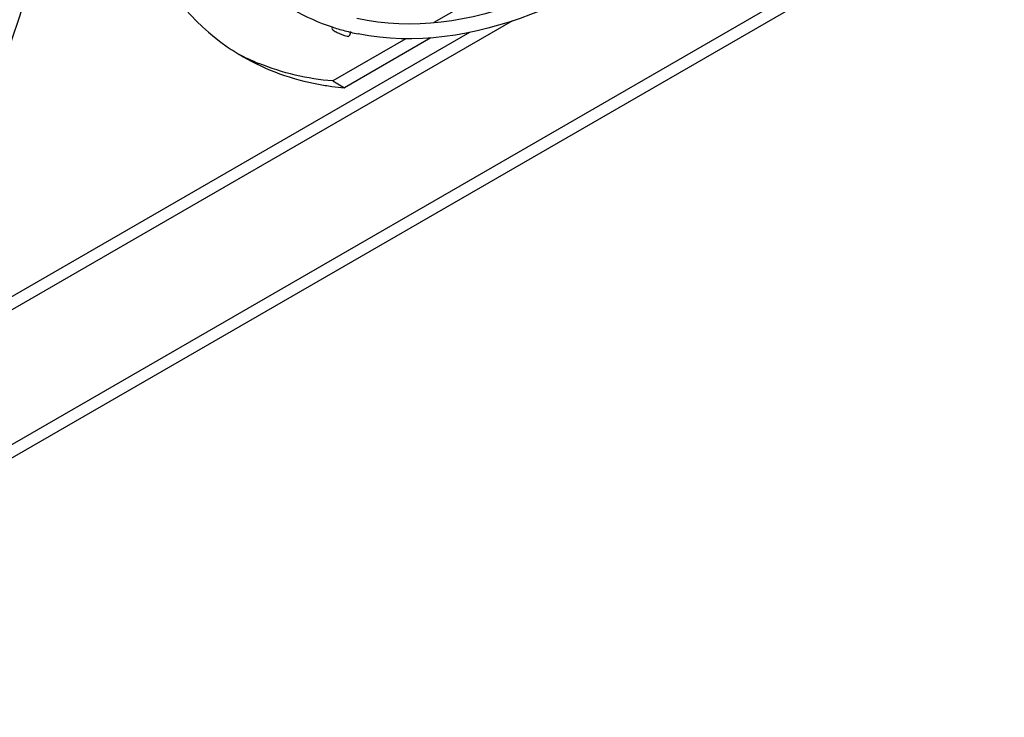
# Model space of a CAD drawing. Header units: inches. Extents: x 0 to 166, y 0 to 117.
# Tile 42 of 73: x 147.87 to 150.23, y 18.92 to 20.59. Entities that reach past the tile are written whole.
import ezdxf

# ---------------------------------------------------------------- set-up
doc = ezdxf.new("R2010")
doc.units = ezdxf.units.IN
doc.header["$LTSCALE"] = 9.105315
doc.header["$MEASUREMENT"] = 0
doc.layers.get('0').update_dxf_attribs({"linetype": 'CONTINUOUS'})

msp = doc.modelspace()

# ---------------------------------------------------------------- linework, layer by layer
at = {"color": 7, "linetype": 'CONTINUOUS'}
for p, q in [((146.3976, 18.7356), (150.2254, 20.9456)), ((146.3976, 18.7034), (150.2254, 20.9134)), ((149.1113, 20.7282), (148.8623, 20.5845)), ((149.0503, 20.5886), (147.0837, 19.4532)), ((148.6198, 20.5742), (148.6182, 20.5704)), ((147.1878, 19.5454), (148.948, 20.5616)), ((148.7956, 20.546), (148.6206, 20.445)), ((148.8551, 20.5482), (148.6485, 20.4289)), ((148.664, 20.5621), (148.6596, 20.5521)), ((148.6637, 20.5615), (148.662, 20.5619)), ((148.6206, 20.445), (148.6485, 20.4289))]:
    msp.add_line(p, q, dxfattribs=at)
for centre, radius, start, end in [((148.7805, 21.0606), 0.5125, 240.2671, 251.6943), ((148.7853, 21.0742), 0.5269, 251.6644, 252.3548), ((148.7877, 21.0821), 0.5352, 252.363, 255.9295), ((148.7898, 21.0903), 0.5436, 255.922, 256.3993), ((148.7913, 21.0967), 0.5502, 256.5896, 258.4646), ((148.6795, 20.9761), 0.5463, 235.3236, 240), ((148.6525, 20.9941), 0.5484, 241.9963, 247.6842), ((148.7001, 21.0501), 0.6233, 259.5239, 262.4966), ((148.703, 21.0718), 0.6452, 262.4959, 265.156)]:
    msp.add_arc(centre, radius, start, end, dxfattribs=at)
for points, knots in [([(148.0755, 21.1026), (148.0881, 20.9843), (148.1403, 20.7648), (148.2852, 20.5846), (148.3687, 20.5268)], [0, 0, 0, 0, 0.539575, 1, 1, 1, 1]), ([(149.7081, 21.1046), (149.6297, 21.0145), (149.3588, 20.7443), (148.9435, 20.5348), (148.6783, 20.5945)], [0, 0, 0, 0, 0.305337, 1, 1, 1, 1]), ([(149.7277, 21.0732), (149.6489, 20.9834), (149.3723, 20.7099), (148.9531, 20.5021), (148.6813, 20.5576)], [0, 0, 0, 0, 0.301071, 1, 1, 1, 1]), ([(147.3899, 19.7023), (147.5484, 19.8987), (147.8032, 20.3232), (147.9407, 20.8018), (147.9629, 21.0376)], [0, 0, 0, 0, 0.515798, 1, 1, 1, 1]), ([(147.9336, 21.0391), (147.9234, 20.9396), (147.8456, 20.52), (147.6553, 20.1245), (147.4676, 19.8583)], [0, 0, 0, 0, 0.234932, 1, 1, 1, 1]), ([(147.9017, 21.0197), (147.8907, 20.82), (147.7895, 20.4082), (147.5888, 20.038), (147.4622, 19.8622)], [0, 0, 0, 0, 0.480088, 1, 1, 1, 1]), ([(148.6183, 20.5704), (148.6176, 20.569), (148.6245, 20.565), (148.634, 20.5592), (148.6466, 20.5538), (148.6549, 20.552)], [0, 0, 0, 0, 0.111998, 0.388189, 1, 1, 1, 1]), ([(148.6549, 20.552), (148.6559, 20.5518), (148.6573, 20.5515), (148.6592, 20.5517), (148.6594, 20.5521)], [0, 0, 0, 0, 0.677988, 1, 1, 1, 1])]:
    msp.add_open_spline(points, degree=3, knots=knots, dxfattribs=at)
for points in [[(148.4064, 20.503), (148.4618, 20.471), (148.5238, 20.4488), (148.5868, 20.4372)], [(148.6206, 20.445), (148.5604, 20.4501), (148.5002, 20.4638), (148.4443, 20.4868)]]:
    msp.add_open_spline(points, degree=3, dxfattribs=at)

doc.saveas('drawing.dxf')
